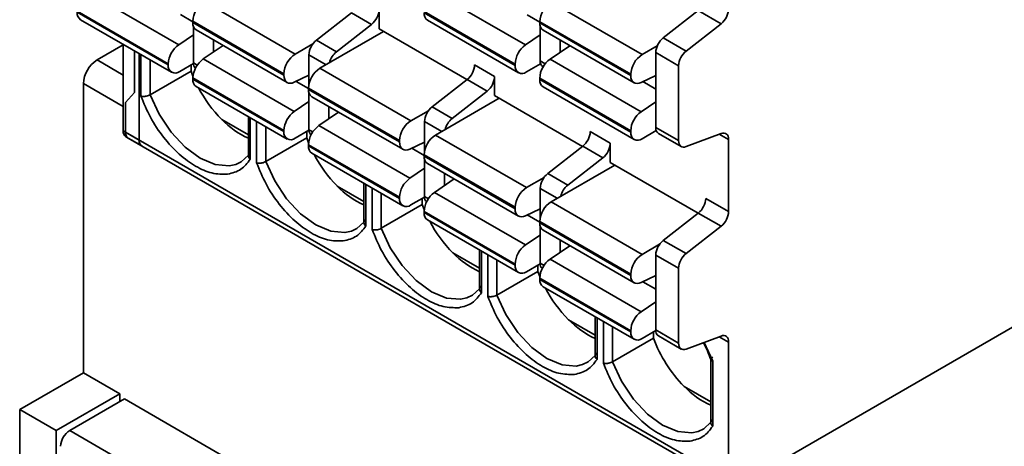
# Model space of a CAD drawing. Header units: millimetres. Extents: x 11 to 199, y 5 to 292.
# Tile 25 of 53: x 72.76 to 80.41, y 174.88 to 178.19. Entities that reach past the tile are written whole.
import ezdxf

# ---------------------------------------------------------------- set-up
doc = ezdxf.new("R2010")
doc.units = ezdxf.units.MM

msp = doc.modelspace()

# ---------------------------------------------------------------- linework, layer by layer
at = {"color": 7, "linetype": 'Continuous', "lineweight": 35}
for p, q in [((73.9957, 178.0005), (73.2887, 178.4088)), ((76.6898, 177.9987), (75.9828, 178.407)), ((74.1945, 178.3358), (74.9016, 177.9276)), ((76.8885, 178.3319), (77.5957, 177.9237)), ((73.9152, 177.8523), (73.2081, 178.2607)), ((73.9152, 177.8438), (73.2081, 178.252)), ((75.3381, 178.2485), (75.0661, 178.0361)), ((75.4937, 178.1587), (75.3381, 178.2485)), ((75.5521, 178.1235), (75.5521, 178.2728)), ((76.6092, 177.8506), (75.9021, 178.2589)), ((76.6092, 177.84), (75.9021, 178.2482)), ((78.0322, 178.2659), (77.7602, 178.0535)), ((78.209, 178.1639), (78.0322, 178.2659)), ((73.234, 178.1948), (73.9411, 177.7866)), ((74.1061, 178.1827), (74.8132, 177.7745)), ((74.1061, 178.1827), (74.1061, 178.1721)), ((74.1061, 178.1721), (74.8132, 177.7637)), ((74.1096, 178.1456), (74.1096, 177.8588)), ((75.2216, 177.9463), (75.4937, 178.1587)), ((75.928, 178.1909), (76.6351, 177.7827)), ((76.8002, 178.1789), (77.5073, 177.7707)), ((76.8002, 178.1703), (76.8002, 178.1789)), ((76.8002, 178.1703), (77.5073, 177.7619)), ((76.8037, 178.1438), (76.8037, 177.8762)), ((78.209, 178.1639), (77.9369, 177.9514)), ((73.9957, 178.0005), (74.1096, 178.0778)), ((74.132, 178.1149), (74.8391, 177.7067)), ((75.5875, 178.1031), (75.0925, 177.8174)), ((76.2351, 177.7292), (75.5521, 178.1235)), ((76.6898, 177.9987), (76.8037, 178.076)), ((76.8261, 178.1131), (77.5332, 177.7049)), ((77.9369, 177.9514), (77.7602, 178.0535)), ((73.5651, 177.9998), (73.3618, 177.8824)), ((73.5651, 177.3313), (73.5651, 178.0036)), ((74.3404, 177.9946), (74.1868, 177.8904)), ((74.2652, 177.9436), (74.2652, 178.038)), ((74.9016, 177.9276), (75.0378, 178.0062)), ((75.0661, 178.0361), (75.2216, 177.9463)), ((77.0344, 177.9928), (76.8808, 177.8886)), ((76.9593, 177.9418), (76.9593, 178.0362)), ((77.5957, 177.9237), (77.7138, 177.9919)), ((73.6889, 177.2599), (73.6889, 177.9321)), ((75.0076, 177.9219), (75.0076, 177.6949)), ((77.8785, 177.8373), (77.7017, 177.9393)), ((77.7017, 177.9393), (77.7017, 177.3578)), ((73.9152, 177.8523), (73.9152, 177.8438)), ((74.1097, 177.8541), (74.0036, 177.7928)), ((74.0919, 177.8438), (74.0919, 177.7952)), ((74.8937, 177.4821), (74.1868, 177.8904)), ((76.4501, 177.7544), (76.2946, 177.8442)), ((76.6092, 177.84), (76.6092, 177.8506)), ((76.8074, 177.8523), (76.6976, 177.7889)), ((76.8244, 177.8305), (76.8269, 177.829)), ((77.5878, 177.4803), (76.8808, 177.8886)), ((77.8785, 177.8373), (77.8785, 177.2558)), ((73.7737, 177.6115), (74.0919, 177.7952)), ((74.0919, 177.7952), (74.1069, 177.7569)), ((74.8132, 177.7637), (74.8132, 177.7745)), ((75.0076, 177.763), (74.8939, 177.7088)), ((75.0925, 177.8174), (75.7996, 177.4092)), ((76.4501, 177.6051), (76.4501, 177.7544)), ((77.5073, 177.7619), (77.5073, 177.7707)), ((77.7017, 177.7612), (77.588, 177.707)), ((73.2558, 177.6987), (73.2558, 175.4532)), ((74.8132, 177.3339), (74.1061, 177.7423)), ((74.1061, 177.7423), (74.1061, 177.7336)), ((74.8132, 177.3254), (74.1061, 177.7336)), ((74.132, 177.6764), (74.8391, 177.2682)), ((76.2361, 177.7301), (75.9641, 177.5176)), ((76.3917, 177.6403), (76.2361, 177.7301)), ((77.5073, 177.3321), (76.8002, 177.7405)), ((76.8002, 177.7405), (76.8002, 177.7298)), ((77.5073, 177.3216), (76.8002, 177.7298)), ((76.8261, 177.6725), (77.5332, 177.2643)), ((73.5828, 177.553), (73.6535, 177.63)), ((75.0041, 177.6643), (75.7112, 177.2561)), ((75.0041, 177.6643), (75.0041, 177.6537)), ((75.0041, 177.6537), (75.7112, 177.2453)), ((75.0076, 177.6271), (75.0076, 177.3404)), ((75.03, 177.5964), (75.7371, 177.1882)), ((76.1197, 177.4278), (76.3917, 177.6403)), ((77.1331, 177.2108), (76.4501, 177.6051)), ((73.5828, 177.3211), (73.5828, 177.553)), ((74.8937, 177.4821), (75.0076, 177.5594)), ((75.1632, 177.4252), (75.1632, 177.5195)), ((75.9641, 177.5176), (76.1197, 177.4278)), ((76.4855, 177.5847), (75.9905, 177.2989)), ((77.5878, 177.4803), (77.7017, 177.5576)), ((74.5369, 177.4426), (74.5369, 177.1304)), ((75.2384, 177.4762), (75.0848, 177.372)), ((75.7996, 177.4092), (75.9358, 177.4878)), ((74.3301, 177.4204), (74.5369, 177.301)), ((75.7918, 176.9637), (75.0848, 177.372)), ((75.9057, 177.4035), (75.9057, 177.1765)), ((73.6889, 177.2599), (73.5651, 177.3313)), ((78.2674, 174.6167), (73.5828, 177.3211)), ((74.8132, 177.3339), (74.8132, 177.3254)), ((75.0078, 177.3356), (74.9016, 177.2743)), ((74.99, 177.3254), (74.99, 177.2768)), ((75.9905, 177.2989), (76.6976, 176.8907)), ((77.3482, 177.236), (77.1926, 177.3258)), ((77.5073, 177.3216), (77.5073, 177.3321)), ((77.7054, 177.3339), (77.5957, 177.2705)), ((77.8785, 177.2558), (77.7017, 177.3578)), ((77.7224, 177.312), (77.8992, 177.21)), ((77.9369, 177.2091), (78.209, 177.3107)), ((73.5859, 177.2855), (73.7096, 177.2141)), ((73.6035, 177.2753), (78.2881, 174.5709)), ((74.6718, 177.0931), (74.99, 177.2768)), ((74.99, 177.2768), (75.005, 177.2384)), ((75.7112, 176.8155), (75.0041, 177.2239)), ((75.0041, 177.2239), (75.0041, 177.2152)), ((75.7112, 176.807), (75.0041, 177.2152)), ((75.7112, 177.2453), (75.7112, 177.2561)), ((75.9057, 177.2446), (75.7919, 177.1904)), ((77.1342, 177.2117), (76.8621, 176.9992)), ((77.2897, 177.1219), (77.1342, 177.2117)), ((77.3482, 177.0867), (77.3482, 177.236)), ((78.2674, 177.2641), (78.2674, 176.7053)), ((75.03, 177.1579), (75.7371, 176.7497)), ((75.9021, 177.1458), (76.6092, 176.7376)), ((75.9021, 177.1458), (75.9021, 177.1353)), ((75.9021, 177.1353), (76.6092, 176.7269)), ((75.9057, 177.1087), (75.9057, 176.822)), ((75.928, 177.078), (76.6351, 176.6698)), ((77.3835, 177.0663), (76.8885, 176.7805)), ((77.0177, 176.9094), (77.2897, 177.1219)), ((78.0311, 176.6924), (77.3482, 177.0867)), ((75.7918, 176.9637), (75.9057, 177.0409)), ((76.0612, 176.9067), (76.0612, 177.0011)), ((76.8621, 176.9992), (77.0177, 176.9094)), ((75.4349, 176.9242), (75.4349, 176.6119)), ((76.1364, 176.9577), (75.9828, 176.8535)), ((76.6976, 176.8907), (76.8339, 176.9694)), ((75.2281, 176.902), (75.4349, 176.7826)), ((76.6898, 176.4452), (75.9828, 176.8535)), ((76.8037, 176.8851), (76.8037, 176.658)), ((75.5698, 176.5746), (75.888, 176.7583)), ((75.7112, 176.8155), (75.7112, 176.807)), ((75.9058, 176.8172), (75.7996, 176.7559)), ((75.888, 176.8069), (75.888, 176.7583)), ((75.888, 176.7583), (75.903, 176.72)), ((76.8885, 176.7805), (77.5957, 176.3723)), ((78.2674, 176.7053), (78.0906, 176.8074)), ((76.6092, 176.2971), (75.9021, 176.7055)), ((75.9021, 176.7055), (75.9021, 176.6968)), ((76.6092, 176.2885), (75.9021, 176.6968)), ((76.6092, 176.7269), (76.6092, 176.7376)), ((76.8037, 176.7261), (76.6899, 176.672)), ((78.0322, 176.6932), (77.7602, 176.4808)), ((78.209, 176.5912), (78.0322, 176.6932)), ((75.928, 176.6395), (76.6351, 176.2313)), ((76.8002, 176.6274), (77.5073, 176.2192)), ((76.8002, 176.6274), (76.8002, 176.6168)), ((76.8002, 176.6168), (77.5073, 176.2085)), ((78.3381, 174.5759), (81.909, 176.6373)), ((76.6898, 176.4452), (76.8037, 176.5225)), ((76.8037, 176.5903), (76.8037, 176.3035)), ((76.8261, 176.5596), (77.5332, 176.1514)), ((78.209, 176.5912), (77.9369, 176.3787)), ((76.9593, 176.3883), (76.9593, 176.4827)), ((77.5957, 176.3723), (77.7319, 176.451)), ((77.9369, 176.3787), (77.7602, 176.4808)), ((76.1261, 176.3836), (76.333, 176.2641)), ((76.333, 176.4058), (76.333, 176.0935)), ((77.0344, 176.4393), (76.8808, 176.3351)), ((76.6092, 176.2971), (76.6092, 176.2885)), ((76.8038, 176.2988), (76.6976, 176.2375)), ((77.5878, 175.9268), (76.8808, 176.3351)), ((77.8785, 176.2646), (77.7017, 176.3667)), ((77.7017, 176.3667), (77.7017, 175.7851)), ((76.4678, 176.0562), (76.786, 176.2399)), ((76.786, 176.2885), (76.786, 176.2399)), ((76.786, 176.2399), (76.801, 176.2016)), ((77.5073, 176.2085), (77.5073, 176.2192)), ((77.8785, 176.2646), (77.8785, 175.6831)), ((77.5073, 175.7787), (76.8002, 176.187)), ((76.8002, 176.187), (76.8002, 176.1783)), ((77.5073, 175.7701), (76.8002, 176.1783)), ((77.7017, 176.2077), (77.588, 176.1535)), ((76.8261, 176.1211), (77.5332, 175.7129)), ((77.5878, 175.9268), (77.7017, 176.0041)), ((77.0241, 175.8651), (77.231, 175.7457)), ((77.231, 175.8873), (77.231, 175.5751)), ((77.5073, 175.7787), (77.5073, 175.7701)), ((77.7018, 175.7804), (77.5957, 175.7191)), ((77.684, 175.7701), (77.684, 175.7215)), ((77.8785, 175.6831), (77.7017, 175.7851)), ((77.3658, 175.5378), (77.684, 175.7215)), ((77.7224, 175.7393), (77.8992, 175.6373)), ((77.9369, 175.6364), (78.209, 175.7381)), ((78.2674, 175.6914), (78.2674, 174.6167)), ((78.129, 175.5649), (78.129, 175.0567)), ((78.1437, 175.0379), (78.1437, 175.5429)), ((73.2558, 175.4532), (72.7608, 175.1675)), ((73.5386, 175.29), (73.2558, 175.4532)), ((77.9222, 175.3467), (78.129, 175.2273)), ((73.0436, 175.0042), (73.5386, 175.29)), ((73.574, 175.2491), (73.1497, 175.0042)), ((73.5386, 175.2287), (73.5386, 175.29)), ((74.5639, 174.6776), (73.574, 175.2491)), ((72.7608, 175.1675), (73.0436, 175.0042)), ((72.7608, 175.1675), (72.7608, 174.3101)), ((73.0436, 175.0042), (73.0436, 174.1468)), ((73.1497, 175.0042), (74.1396, 174.4327))]:
    msp.add_line(p, q, dxfattribs=at)
at = {"color": 8, "linetype": 'Continuous', "lineweight": 35}
for p, q in [((74.1061, 178.1783), (74.0098, 178.2339)), ((76.8002, 178.1765), (76.7039, 178.2321)), ((73.6535, 177.63), (73.6535, 177.9526)), ((73.703, 177.924), (73.703, 177.6014)), ((75.0076, 177.9219), (75.1406, 177.8451)), ((73.3618, 177.8824), (73.5651, 177.7651)), ((73.7737, 177.6115), (73.7737, 177.8832)), ((74.1096, 177.8588), (74.1396, 177.8415)), ((76.8435, 177.8532), (76.8037, 177.8762)), ((73.2558, 177.6987), (73.5651, 177.5201)), ((75.0041, 177.6599), (74.9078, 177.7154)), ((77.7017, 177.656), (77.6019, 177.7137)), ((74.5516, 177.1115), (74.5516, 177.4341)), ((74.6011, 177.4056), (74.6011, 177.083)), ((74.6718, 177.0931), (74.6718, 177.3647)), ((75.9057, 177.4035), (76.0386, 177.3267)), ((75.0076, 177.3404), (75.0376, 177.3231)), ((78.1954, 177.3057), (78.2674, 177.2641)), ((75.9021, 177.1414), (75.8059, 177.197)), ((75.4496, 176.5931), (75.4496, 176.9157)), ((75.4991, 176.8871), (75.4991, 176.5645)), ((75.5698, 176.5746), (75.5698, 176.8463)), ((76.8037, 176.8851), (76.9367, 176.8083)), ((75.9057, 176.822), (75.9357, 176.8047)), ((76.8002, 176.623), (76.7039, 176.6786)), ((76.3476, 176.0747), (76.3476, 176.3973)), ((76.3971, 176.3687), (76.3971, 176.0461)), ((76.4678, 176.0562), (76.4678, 176.3279)), ((76.8037, 176.3035), (76.8337, 176.2862)), ((77.7017, 176.1026), (77.6019, 176.1602)), ((77.2456, 175.5563), (77.2456, 175.8789)), ((77.2951, 175.8503), (77.2951, 175.5277)), ((77.3658, 175.5378), (77.3658, 175.8095)), ((78.1437, 175.5429), (78.078, 175.6891)), ((78.1954, 175.733), (78.2674, 175.6914))]:
    msp.add_line(p, q, dxfattribs=at)
at = {"color": 7, "linetype": 'Continuous', "lineweight": 35, "flags": 128}
for points in [[(74.8939, 177.7088), (74.8778, 177.7029), (74.8625, 177.7008), (74.8486, 177.7026), (74.8365, 177.7083), (74.8266, 177.7176), (74.8192, 177.7303), (74.8147, 177.7458), (74.8132, 177.7637)], [(77.588, 177.707), (77.5719, 177.7011), (77.5566, 177.699), (77.5427, 177.7009), (77.5305, 177.7065), (77.5206, 177.7158), (77.5133, 177.7285), (77.5088, 177.744), (77.5073, 177.7619)], [(78.209, 177.3107), (78.2209, 177.3139), (78.2321, 177.3144), (78.2421, 177.312), (78.2509, 177.307), (78.2579, 177.2994), (78.2631, 177.2895), (78.2663, 177.2776), (78.2674, 177.2641)], [(75.7919, 177.1904), (75.7758, 177.1845), (75.7605, 177.1824), (75.7466, 177.1842), (75.7345, 177.1899), (75.7246, 177.1992), (75.7173, 177.2119), (75.7128, 177.2274), (75.7112, 177.2453)], [(77.8785, 177.2558), (77.8796, 177.2422), (77.8828, 177.2303), (77.888, 177.2204), (77.895, 177.2128), (77.9038, 177.2078), (77.9139, 177.2055), (77.925, 177.2059), (77.9369, 177.2091)], [(74.5369, 177.1419), (74.4818, 177.0921), (74.4389, 177.0715)], [(76.6899, 176.672), (76.6738, 176.666), (76.6586, 176.664), (76.6446, 176.6658), (76.6325, 176.6715), (76.6226, 176.6808), (76.6153, 176.6934), (76.6108, 176.709), (76.6092, 176.7269)], [(75.4349, 176.6235), (75.3798, 176.5737), (75.3369, 176.5531)], [(77.588, 176.1535), (77.5719, 176.1476), (77.5566, 176.1456), (77.5427, 176.1474), (77.5305, 176.153), (77.5206, 176.1624), (77.5133, 176.175), (77.5088, 176.1906), (77.5073, 176.2085)], [(76.333, 176.1051), (76.2778, 176.0553), (76.2349, 176.0347)], [(77.8785, 175.6831), (77.8796, 175.6695), (77.8828, 175.6576), (77.888, 175.6477), (77.895, 175.6401), (77.9038, 175.6351), (77.9139, 175.6328), (77.925, 175.6332), (77.9369, 175.6364)], [(78.209, 175.7381), (78.2209, 175.7412), (78.2321, 175.7417), (78.2421, 175.7393), (78.2509, 175.7343), (78.2579, 175.7267), (78.2631, 175.7168), (78.2663, 175.7049), (78.2674, 175.6914)], [(77.231, 175.5867), (77.1759, 175.5369), (77.133, 175.5163)], [(78.129, 175.0682), (78.0739, 175.0184), (78.031, 174.9979)]]:
    msp.add_lwpolyline(points, dxfattribs=at)
at = {"color": 8, "linetype": 'Continuous', "lineweight": 35, "flags": 128}
for points in [[(74.4389, 177.0715), (74.3891, 177.0604), (74.2801, 177.0696), (74.1627, 177.119), (74.0452, 177.2052), (73.9362, 177.3218), (73.8435, 177.4606), (73.7737, 177.6115)], [(75.3369, 176.5531), (75.2871, 176.542), (75.1781, 176.5512), (75.0607, 176.6006), (74.9432, 176.6868), (74.8342, 176.8034), (74.7415, 176.9422), (74.6718, 177.0931)], [(76.2349, 176.0347), (76.1851, 176.0236), (76.0761, 176.0327), (75.9587, 176.0822), (75.8413, 176.1683), (75.7323, 176.285), (75.6396, 176.4238), (75.5698, 176.5746)], [(77.133, 175.5163), (77.0832, 175.5051), (76.9742, 175.5143), (76.8567, 175.5638), (76.7393, 175.6499), (76.6303, 175.7666), (76.5376, 175.9053), (76.4678, 176.0562)], [(78.031, 174.9979), (77.9812, 174.9867), (77.8722, 174.9959), (77.7548, 175.0454), (77.6373, 175.1315), (77.5283, 175.2482), (77.4356, 175.3869), (77.3658, 175.5378)]]:
    msp.add_lwpolyline(points, dxfattribs=at)
at = {"color": 7, "linetype": 'Continuous', "lineweight": 35}
for centre, radius, start, end in [((74.298, 178.174), 0.1921, 122.60548, 177.39452), ((76.9921, 178.1701), 0.1921, 122.60548, 177.39452), ((73.2675, 178.2444), 0.0599, 172.74417, 235.94365), ((75.3959, 178.2808), 0.1564, 308.69084, 357.09274), ((75.9634, 178.2414), 0.0616, 173.70115, 234.98667), ((78.1112, 178.286), 0.1564, 308.69084, 357.09274), ((74.1662, 178.1648), 0.0606, 173.1059, 235.58192), ((76.8603, 178.163), 0.0606, 173.1059, 235.58192), ((77.8579, 177.9314), 0.1564, 128.69084, 177.09274), ((74.1092, 177.8428), 0.1943, 125.74809, 177.19598), ((75.1638, 177.914), 0.1564, 128.69084, 177.09274), ((76.8033, 177.8411), 0.1943, 125.74809, 177.19598), ((75.0051, 177.7658), 0.1921, 122.60548, 177.39452), ((75.3239, 177.8207), 0.1619, 129.16875, 165.84612), ((77.6992, 177.7619), 0.1921, 122.60548, 177.39452), ((78.0347, 177.8294), 0.1564, 128.69084, 177.09274), ((73.486, 177.6882), 0.2305, 122.60548, 177.39452), ((73.969, 177.8351), 0.0546, 170.78596, 309.20329), ((74.3001, 177.7326), 0.1943, 125.69473, 177.13744), ((74.1635, 177.8548), 0.054, 175.73714, 224.90655), ((76.1384, 177.8522), 0.1564, 308.69084, 357.09274), ((76.6631, 177.8312), 0.0546, 170.78596, 309.20329), ((76.9942, 177.7308), 0.1943, 125.69473, 177.13744), ((76.8523, 177.8707), 0.049, 173.46674, 235.22108), ((75.196, 177.6555), 0.1921, 122.60548, 177.39452), ((76.2939, 177.7624), 0.1564, 308.69084, 357.09274), ((74.1655, 177.726), 0.0599, 172.74417, 235.94365), ((76.8614, 177.723), 0.0616, 173.70115, 234.98667), ((75.064, 178.1479), 1.0334, 207.79091, 224.7464), ((75.0642, 177.6464), 0.0606, 173.1059, 235.58192), ((76.0619, 177.3956), 0.1564, 128.69084, 177.09274), ((75.0072, 177.3244), 0.1943, 125.74809, 177.19598), ((77.7013, 177.3226), 0.1943, 125.74809, 177.19598), ((74.8159, 177.8896), 0.6754, 224.00104, 245.60161), ((75.1982, 177.2142), 0.1943, 125.69473, 177.13744), ((75.9031, 177.2473), 0.1921, 122.60548, 177.39452), ((76.2219, 177.3023), 0.1619, 129.16875, 165.84612), ((73.6127, 177.3252), 0.048, 172.74417, 235.94365), ((73.6318, 177.3157), 0.0493, 173.70115, 234.98667), ((74.8671, 177.3166), 0.0546, 170.78596, 309.20329), ((75.0615, 177.3364), 0.054, 175.73696, 224.90866), ((76.094, 177.1371), 0.1921, 122.60548, 177.39452), ((77.0364, 177.3337), 0.1564, 308.69084, 357.09274), ((77.5612, 177.3128), 0.0546, 170.78596, 309.20329), ((77.7504, 177.3522), 0.049, 173.46674, 235.22108), ((73.7379, 177.2544), 0.0493, 173.70115, 234.98667), ((75.0636, 177.2076), 0.0599, 172.74417, 235.94365), ((77.192, 177.2439), 0.1564, 308.69084, 357.09274), ((75.9621, 177.6295), 1.0334, 207.79091, 224.7464), ((75.9623, 177.128), 0.0606, 173.1059, 235.58192), ((76.9599, 176.8771), 0.1564, 128.69084, 177.09274), ((75.9052, 176.806), 0.1943, 125.74809, 177.19598), ((77.12, 176.7839), 0.1619, 129.16875, 165.84612), ((75.7139, 177.3712), 0.6754, 224.00104, 245.60161), ((76.0962, 176.6958), 0.1943, 125.69473, 177.13744), ((76.8011, 176.7289), 0.1921, 122.60548, 177.39452), ((75.7651, 176.7982), 0.0546, 170.78596, 309.20329), ((75.9596, 176.8179), 0.054, 175.73712, 224.90677), ((76.9921, 176.6187), 0.1921, 122.60548, 177.39452), ((77.9344, 176.8153), 0.1564, 308.69084, 357.09274), ((75.9616, 176.6892), 0.0599, 172.74417, 235.94365), ((78.1112, 176.7133), 0.1564, 308.69084, 357.09274), ((76.8601, 177.1111), 1.0334, 207.79091, 224.7464), ((76.8603, 176.6096), 0.0606, 173.1059, 235.58192), ((77.8579, 176.3587), 0.1564, 128.69084, 177.09274), ((76.612, 176.8527), 0.6754, 224.00104, 245.60161), ((76.8033, 176.2876), 0.1943, 125.74809, 177.19598), ((77.6992, 176.2105), 0.1921, 122.60548, 177.39452), ((78.0347, 176.2567), 0.1564, 128.69084, 177.09274), ((76.9942, 176.1773), 0.1943, 125.69473, 177.13744), ((76.8576, 176.2995), 0.054, 175.73718, 224.90615), ((76.6631, 176.2798), 0.0546, 170.78596, 309.20329), ((76.8596, 176.1708), 0.0599, 172.74417, 235.94365), ((77.7581, 176.5926), 1.0334, 207.79091, 224.7464), ((77.7013, 175.7692), 0.1943, 125.74809, 177.19598), ((77.51, 176.3343), 0.6754, 224.00104, 245.60161), ((77.5612, 175.7614), 0.0546, 170.78596, 309.20329), ((77.7504, 175.7796), 0.049, 173.46674, 235.22108), ((78.6687, 176.0841), 1.0493, 200.21534, 224.6458), ((78.408, 175.8159), 0.6754, 224.00104, 245.60161), ((73.2325, 174.8747), 0.1537, 122.60548, 177.39452)]:
    msp.add_arc(centre, radius, start, end, dxfattribs=at)
for points, knots in [([(73.7737, 177.6115), (73.7698, 177.6095), (73.7612, 177.605), (73.7469, 177.6009), (73.7338, 177.599), (73.723, 177.5985), (73.7122, 177.5991), (73.7062, 177.6006), (73.703, 177.6014)], [0, 0, 0, 0, 0.191274, 0.420649, 0.550544, 0.690364, 0.840168, 1, 1, 1, 1]), ([(74.5516, 177.1625), (74.5483, 177.1601), (74.5411, 177.1548), (74.537, 177.1448), (74.5367, 177.1355), (74.5389, 177.1275), (74.5436, 177.1192), (74.5489, 177.1141), (74.5516, 177.1115)], [0, 0, 0, 0, 0.191277, 0.420653, 0.550548, 0.690367, 0.840169, 1, 1, 1, 1]), ([(74.3757, 176.9949), (74.4122, 177.0039), (74.4838, 177.0214), (74.5292, 177.0819), (74.5516, 177.1115)], [0, 0, 0, 0, 0.509484, 1, 1, 1, 1]), ([(74.6718, 177.0931), (74.6679, 177.091), (74.6593, 177.0866), (74.6449, 177.0825), (74.6318, 177.0806), (74.6211, 177.0801), (74.6102, 177.0807), (74.6042, 177.0822), (74.6011, 177.083)], [0, 0, 0, 0, 0.191274, 0.420649, 0.550544, 0.690364, 0.840168, 1, 1, 1, 1]), ([(75.4496, 176.644), (75.4463, 176.6416), (75.4391, 176.6364), (75.435, 176.6264), (75.4348, 176.617), (75.4369, 176.6091), (75.4416, 176.6008), (75.4469, 176.5957), (75.4496, 176.5931)], [0, 0, 0, 0, 0.191277, 0.420653, 0.550548, 0.690367, 0.840169, 1, 1, 1, 1]), ([(75.2738, 176.4765), (75.3102, 176.4854), (75.3818, 176.503), (75.4273, 176.5635), (75.4496, 176.5931)], [0, 0, 0, 0, 0.509484, 1, 1, 1, 1]), ([(75.5698, 176.5746), (75.5659, 176.5726), (75.5573, 176.5681), (75.5429, 176.5641), (75.5298, 176.5621), (75.5191, 176.5616), (75.5083, 176.5623), (75.5022, 176.5638), (75.4991, 176.5645)], [0, 0, 0, 0, 0.191274, 0.420649, 0.550544, 0.690364, 0.840168, 1, 1, 1, 1]), ([(76.1718, 175.9581), (76.2082, 175.967), (76.2798, 175.9846), (76.3253, 176.045), (76.3476, 176.0747)], [0, 0, 0, 0, 0.509484, 1, 1, 1, 1]), ([(76.3476, 176.1256), (76.3443, 176.1232), (76.3371, 176.1179), (76.333, 176.108), (76.3328, 176.0986), (76.335, 176.0907), (76.3397, 176.0824), (76.3449, 176.0773), (76.3476, 176.0747)], [0, 0, 0, 0, 0.1912768, 0.4206527, 0.5505476, 0.690367, 0.8401693, 1, 1, 1, 1]), ([(76.4678, 176.0562), (76.4639, 176.0542), (76.4553, 176.0497), (76.4409, 176.0457), (76.4279, 176.0437), (76.4171, 176.0432), (76.4063, 176.0439), (76.4002, 176.0454), (76.3971, 176.0461)], [0, 0, 0, 0, 0.191274, 0.420649, 0.550544, 0.690364, 0.840168, 1, 1, 1, 1]), ([(78.0707, 175.6864), (78.0737, 175.6813), (78.1008, 175.6349), (78.1186, 175.5845), (78.1344, 175.5397)], [0, 0, 0, 0, 0.10985, 1, 1, 1, 1]), ([(77.2456, 175.6072), (77.2424, 175.6048), (77.2352, 175.5995), (77.2311, 175.5895), (77.2308, 175.5802), (77.233, 175.5722), (77.2377, 175.5639), (77.2429, 175.5589), (77.2456, 175.5563)], [0, 0, 0, 0, 0.191277, 0.420653, 0.550548, 0.690367, 0.840169, 1, 1, 1, 1]), ([(77.0698, 175.4397), (77.1063, 175.4486), (77.1778, 175.4661), (77.2233, 175.5266), (77.2456, 175.5563)], [0, 0, 0, 0, 0.509484, 1, 1, 1, 1]), ([(77.3658, 175.5378), (77.3619, 175.5358), (77.3533, 175.5313), (77.339, 175.5273), (77.3259, 175.5253), (77.3151, 175.5248), (77.3043, 175.5255), (77.2983, 175.5269), (77.2951, 175.5277)], [0, 0, 0, 0, 0.191274, 0.420649, 0.550544, 0.690364, 0.840168, 1, 1, 1, 1]), ([(78.1437, 175.5429), (78.141, 175.5439), (78.1357, 175.5458), (78.131, 175.55), (78.1288, 175.5545), (78.1291, 175.5602), (78.1332, 175.5668), (78.1404, 175.5715), (78.1437, 175.5736)], [0, 0, 0, 0, 0.159834, 0.309638, 0.449459, 0.579355, 0.808729, 1, 1, 1, 1]), ([(78.1437, 175.0888), (78.1404, 175.0864), (78.1332, 175.0811), (78.1291, 175.0711), (78.1288, 175.0618), (78.131, 175.0538), (78.1357, 175.0455), (78.141, 175.0405), (78.1437, 175.0379)], [0, 0, 0, 0, 0.191277, 0.420653, 0.550548, 0.690367, 0.840169, 1, 1, 1, 1]), ([(77.9678, 174.9213), (78.0043, 174.9302), (78.0759, 174.9477), (78.1214, 175.0082), (78.1437, 175.0379)], [0, 0, 0, 0, 0.509484, 1, 1, 1, 1])]:
    msp.add_open_spline(points, degree=3, knots=knots, dxfattribs=at)
at = {"color": 8, "linetype": 'Continuous', "lineweight": 35}
for points in [[(73.703, 177.6014), (73.7256, 177.5463), (73.7715, 177.434), (73.876, 177.2775), (73.9975, 177.1462), (74.1271, 177.0517), (74.2579, 176.9944), (74.336, 176.9947), (74.3757, 176.9949)], [(74.6011, 177.083), (74.6236, 177.0279), (74.6695, 176.9156), (74.774, 176.7591), (74.8955, 176.6277), (75.0251, 176.5333), (75.1559, 176.476), (75.234, 176.4763), (75.2738, 176.4765)], [(75.4991, 176.5645), (75.5216, 176.5095), (75.5676, 176.3971), (75.672, 176.2407), (75.7935, 176.1093), (75.9232, 176.0148), (76.054, 175.9575), (76.132, 175.9579), (76.1718, 175.9581)], [(76.3971, 176.0461), (76.4196, 175.991), (76.4656, 175.8787), (76.5701, 175.7223), (76.6915, 175.5909), (76.8212, 175.4964), (76.952, 175.4391), (77.03, 175.4395), (77.0698, 175.4397)], [(77.2951, 175.5277), (77.3177, 175.4726), (77.3636, 175.3603), (77.4681, 175.2039), (77.5896, 175.0725), (77.7192, 174.978), (77.85, 174.9207), (77.9281, 174.9211), (77.9678, 174.9213)]]:
    msp.add_open_spline(points, degree=3, knots=[0, 0, 0, 0, 0.163505, 0.333333, 0.503161, 0.666667, 0.830172, 1, 1, 1, 1], dxfattribs=at)

doc.saveas('drawing.dxf')
